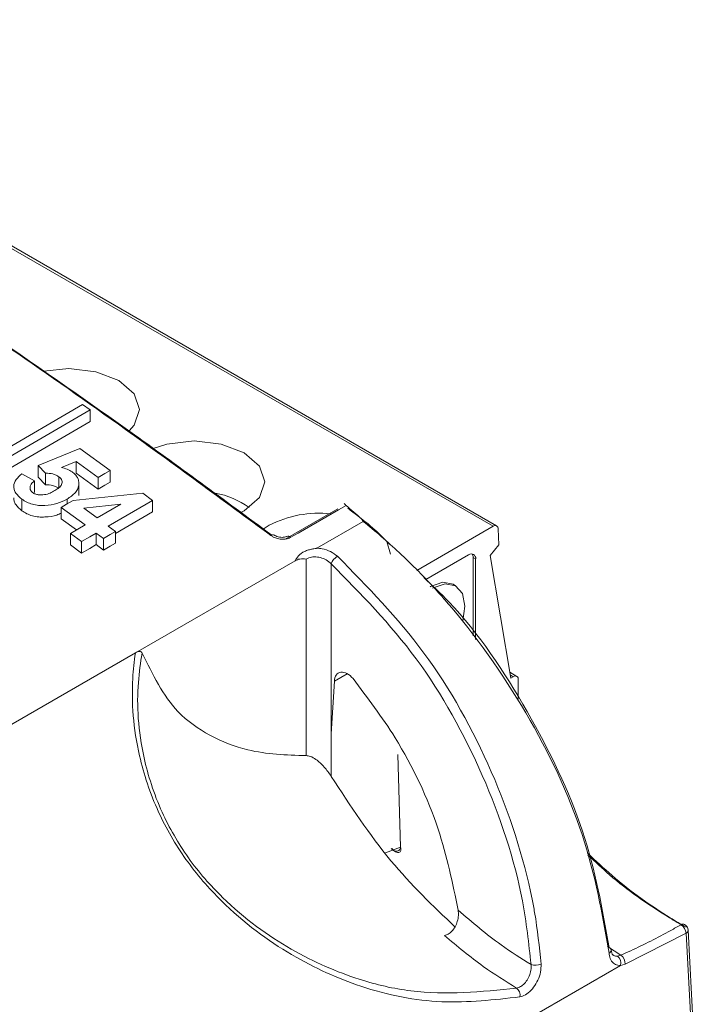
# Model space of a CAD drawing. Header units: millimetres. Extents: x 0 to 1260, y 0 to 891.
# Tile 93 of 93: x 1147 to 1166, y 760 to 788. Entities that reach past the tile are written whole.
import ezdxf

# ---------------------------------------------------------------- set-up
doc = ezdxf.new("R2010")
doc.units = ezdxf.units.MM
doc.header["$LTSCALE"] = 3

msp = doc.modelspace()

# ---------------------------------------------------------------- linework, layer by layer
at = {"color": 7, "linetype": 'Continuous', "lineweight": 15}
for p, q in [((1160.38, 773.585), (1135.631, 787.872)), ((1160.48, 773.595), (1135.731, 787.882)), ((1144.702, 774.627), (1148.803, 777.021)), ((1148.803, 777.021), (1149.015, 776.869)), ((1149.015, 776.869), (1144.914, 774.475)), ((1149.015, 776.543), (1149.015, 776.869)), ((1149.015, 776.543), (1144.914, 774.148)), ((1148.721, 775.779), (1147.554, 775.301)), ((1149.578, 775.157), (1148.721, 775.779)), ((1147.554, 775.301), (1147.761, 775.085)), ((1147.554, 774.975), (1147.554, 775.301)), ((1148.204, 775.241), (1148.62, 775.412)), ((1148.62, 775.412), (1149.24, 774.961)), ((1148.62, 775.085), (1148.62, 775.412)), ((1147.45, 774.869), (1147.087, 775.063)), ((1147.761, 774.758), (1147.761, 775.085)), ((1148.62, 775.085), (1149.24, 774.634)), ((1149.578, 774.831), (1149.578, 775.157)), ((1147.45, 774.542), (1147.45, 774.869)), ((1147.554, 774.975), (1147.761, 774.758)), ((1148.136, 774.672), (1148.136, 774.982)), ((1148.7, 774.453), (1148.7, 774.78)), ((1149.24, 774.634), (1149.24, 774.961)), ((1150.5, 774.515), (1148.539, 774.314)), ((1150.771, 774.315), (1150.5, 774.515)), ((1147.09, 774.023), (1147.09, 774.35)), ((1148.364, 774.213), (1148.364, 774.349)), ((1148.836, 774.098), (1149.885, 774.211)), ((1149.885, 774.211), (1149.214, 773.821)), ((1149.526, 773.591), (1150.771, 774.315)), ((1150.771, 773.988), (1150.771, 774.315)), ((1148.202, 774.118), (1148.877, 773.624)), ((1148.202, 773.792), (1148.202, 774.118)), ((1149.214, 773.821), (1148.836, 774.098)), ((1149.733, 773.385), (1150.771, 773.988)), ((1148.202, 773.792), (1148.628, 773.48)), ((1148.877, 773.624), (1148.462, 773.383)), ((1153.9, 773.505), (1154.069, 773.615)), ((1156.716, 773.719), (1155.411, 772.966)), ((1148.462, 773.383), (1148.773, 773.154)), ((1148.462, 773.057), (1148.462, 773.383)), ((1149.188, 773.395), (1149.396, 773.242)), ((1149.188, 773.069), (1149.188, 773.395)), ((1149.733, 773.438), (1149.526, 773.591)), ((1149.733, 773.111), (1149.733, 773.438)), ((1158.226, 772.341), (1160.38, 773.585)), ((1160.521, 773.51), (1160.539, 773.064)), ((1148.773, 772.827), (1148.773, 773.154)), ((1149.188, 773.069), (1149.396, 772.915)), ((1149.396, 772.915), (1149.396, 773.242)), ((1157.384, 773.156), (1157.483, 772.799)), ((1160.539, 773.064), (1160.298, 772.764)), ((1148.462, 773.057), (1148.773, 772.827)), ((1154.798, 772.614), (1150.298, 770.016)), ((1155.108, 767.112), (1155.108, 772.659)), ((1155.815, 772.527), (1155.815, 767.726)), ((1158.483, 772.081), (1159.689, 772.777)), ((1159.817, 772.704), (1159.817, 770.49)), ((1159.888, 772.663), (1159.817, 772.704)), ((1159.888, 770.391), (1159.888, 772.663)), ((1160.878, 769.3), (1160.298, 772.764)), ((1159.321, 771.908), (1159.25, 771.949)), ((1158.604, 771.879), (1158.616, 771.886)), ((1158.675, 771.838), (1158.687, 771.845)), ((1150.293, 770.012), (1012.901, 690.697)), ((1150.293, 770.012), (1150.298, 770.016)), ((1161.049, 769.35), (1160.85, 769.465)), ((1155.815, 767.726), (1155.903, 769.213)), ((1160.878, 769.3), (1160.949, 769.34)), ((1161.09, 768.705), (1161.09, 769.259)), ((1155.815, 767.726), (1155.815, 766.527)), ((1157.772, 764.527), (1157.69, 767.147)), ((1157.342, 764.367), (1157.772, 764.527)), ((1165.82, 762.097), (1164.104, 761.229)), ((1166.306, 753.123), (1165.82, 762.097)), ((1166.364, 753.214), (1165.878, 762.188)), ((1163.885, 761.455), (1163.98, 761.481)), ((1012.123, 673.533), (1163.972, 761.193)), ((1164.104, 761.229), (1163.972, 761.193))]:
    msp.add_line(p, q, dxfattribs=at)
at = {"color": 8, "linetype": 'Continuous', "lineweight": 15}
for p, q in [((1156.269, 769.424), (1155.903, 769.213)), ((1160.863, 769.39), (1160.949, 769.34)), ((1163.604, 761.721), (1163.98, 761.481))]:
    msp.add_line(p, q, dxfattribs=at)
at = {"color": 7, "linetype": 'Continuous', "lineweight": 15, "flags": 128}
for points in [[(1147.706, 777.961), (1148.412, 778.035), (1149.177, 777.947), (1149.826, 777.697), (1150.26, 777.322), (1150.412, 776.881), (1150.26, 776.439), (1150.118, 776.279)], [(1150.793, 775.782), (1151.182, 775.906), (1151.947, 775.994), (1152.713, 775.906), (1153.362, 775.656), (1153.795, 775.281), (1153.947, 774.84), (1153.795, 774.398), (1153.362, 774.023), (1153.267, 773.972)], [(1149.24, 774.961), (1149.429, 775.071), (1149.578, 775.157)], [(1149.24, 774.634), (1149.429, 774.744), (1149.578, 774.831)], [(1148.539, 774.314), (1148.35, 774.205), (1148.202, 774.118)], [(1156.233, 774.174), (1156.016, 774.049), (1154.884, 773.395), (1154.679, 773.276)], [(1154.516, 773.218), (1155.25, 773.642), (1156.001, 774.076)], [(1148.773, 773.154), (1149.006, 773.289), (1149.188, 773.395)], [(1149.396, 773.242), (1149.585, 773.352), (1149.733, 773.438)], [(1148.773, 772.827), (1149.006, 772.962), (1149.188, 773.069)], [(1149.396, 772.915), (1149.585, 773.025), (1149.733, 773.111)], [(1158.616, 771.886), (1158.959, 772.005), (1159.25, 771.949)], [(1158.687, 771.845), (1159.03, 771.964), (1159.321, 771.908), (1159.515, 771.684), (1159.583, 771.327), (1159.523, 770.917)]]:
    msp.add_lwpolyline(points, dxfattribs=at)
at = {"color": 7, "linetype": 'Continuous', "lineweight": 15}
for centre, radius, start, end in [((1152.158, 772.312), 2.243, 53.2916, 80.0282), ((1155.476, 770.88), 3.076, 84.0002, 117.221), ((1154.171, 773.254), 0.0907, 63.0726, 129.5724), ((1160.435, 773.518), 0.0864, 354.5596, 129.7571), ((1154.599, 773.196), 0.113, 45.235, 112.8931), ((1159.767, 772.682), 0.123, 350.7867, 129.2034), ((1159.649, 772.712), 0.169, 357.2747, 33.2253), ((1156.194, 772.392), 0.403, 120.4405, 160.3389), ((1161.004, 769.273), 0.0873, 350.786, 129.2033), ((1165.738, 762.261), 0.0983, 64.983, 125.8944), ((1165.514, 762.083), 0.307, 2.6049, 57.1151), ((1165.678, 762.177), 0.2, 3.098, 59.7273), ((1163.617, 761.607), 0.0943, 11.7533, 68.3864), ((1163.748, 761.264), 0.235, 342.2818, 54.1976), ((1163.824, 761.247), 0.281, 356.2926, 56.2099), ((1161.572, 761.572), 0.376, 251.0824, 295.0341), ((1160.893, 760.352), 0.248, 348.9092, 53.5403)]:
    msp.add_arc(centre, radius, start, end, dxfattribs=at)
at = {"color": 8, "linetype": 'Continuous', "lineweight": 15}
for centre, radius, start, end in [((1165.775, 762.19), 0.103, 295.7604, 358.9671), ((1163.61, 761.623), 0.0991, 294.682, 1.6851)]:
    msp.add_arc(centre, radius, start, end, dxfattribs=at)
at = {"color": 7, "linetype": 'Continuous', "lineweight": 15}
msp.add_ellipse((1156.256, 769.001), major_axis=(-0.229, 0.445), ratio=0.606756, start_param=5.067006, end_param=7.080285, dxfattribs=at)
for points, knots in [([(1154.114, 773.324), (1152.748, 774.331), (1150.303, 776.133), (1147.522, 778.084), (1146.109, 779.051), (1145.779, 779.278)], [0, 0, 0, 0, 0.4923464, 0.8812094, 1, 1, 1, 1]), ([(1145.921, 779.204), (1147.328, 778.233), (1150.071, 776.339), (1152.806, 774.319), (1154.138, 773.335)], [0, 0, 0, 0, 0.512694, 1, 1, 1, 1]), ([(1147.087, 775.063), (1147.029, 775.013), (1146.912, 774.913), (1146.853, 774.752), (1146.871, 774.62), (1146.927, 774.488), (1147.025, 774.405), (1147.09, 774.35)], [0, 0, 0, 0, 0.250216, 0.499486, 0.624853, 0.750009, 1, 1, 1, 1]), ([(1147.761, 775.085), (1147.829, 775.08), (1147.932, 775.074), (1148.059, 775.031), (1148.111, 774.998), (1148.136, 774.982)], [0, 0, 0, 0, 0.500171, 0.749503, 1, 1, 1, 1]), ([(1148.507, 775.121), (1148.462, 775.148), (1148.373, 775.202), (1148.26, 775.228), (1148.204, 775.241)], [0, 0, 0, 0, 0.499601, 1, 1, 1, 1]), ([(1148.7, 774.78), (1148.699, 774.81), (1148.698, 774.871), (1148.662, 774.961), (1148.599, 775.047), (1148.537, 775.096), (1148.507, 775.121)], [0, 0, 0, 0, 0.250597, 0.500002, 0.749152, 1, 1, 1, 1]), ([(1147.395, 774.535), (1147.381, 774.548), (1147.351, 774.574), (1147.318, 774.635), (1147.318, 774.714), (1147.364, 774.8), (1147.421, 774.846), (1147.45, 774.869)], [0, 0, 0, 0, 0.124409, 0.248342, 0.498611, 0.74871, 1, 1, 1, 1]), ([(1147.761, 774.758), (1147.829, 774.754), (1147.932, 774.747), (1148.059, 774.704), (1148.111, 774.672), (1148.136, 774.655)], [0, 0, 0, 0, 0.500171, 0.749503, 1, 1, 1, 1]), ([(1148.136, 774.982), (1148.156, 774.966), (1148.194, 774.935), (1148.225, 774.878), (1148.231, 774.82), (1148.211, 774.746), (1148.139, 774.665), (1148.059, 774.615), (1148.019, 774.59)], [0, 0, 0, 0, 0.125434, 0.250231, 0.375369, 0.500545, 0.749787, 1, 1, 1, 1]), ([(1148.364, 774.349), (1148.451, 774.408), (1148.581, 774.497), (1148.679, 774.652), (1148.693, 774.737), (1148.7, 774.78)], [0, 0, 0, 0, 0.499523, 0.748863, 1, 1, 1, 1]), ([(1148.019, 774.59), (1147.976, 774.566), (1147.889, 774.519), (1147.759, 774.478), (1147.642, 774.468), (1147.553, 774.473), (1147.465, 774.493), (1147.418, 774.521), (1147.395, 774.535)], [0, 0, 0, 0, 0.2506964, 0.4999983, 0.6252403, 0.7502413, 0.8749466, 1, 1, 1, 1]), ([(1146.864, 774.383), (1146.866, 774.353), (1146.87, 774.29), (1146.928, 774.161), (1147.025, 774.078), (1147.09, 774.023)], [0, 0, 0, 0, 0.232842, 0.488779, 1, 1, 1, 1]), ([(1147.09, 774.35), (1147.135, 774.321), (1147.224, 774.264), (1147.386, 774.2), (1147.564, 774.17), (1147.802, 774.171), (1148.089, 774.216), (1148.272, 774.305), (1148.364, 774.349)], [0, 0, 0, 0, 0.124987, 0.249337, 0.374728, 0.499962, 0.749659, 1, 1, 1, 1]), ([(1156.178, 774.232), (1156.185, 774.226), (1156.205, 774.209), (1156.219, 774.186), (1156.229, 774.172)], [0, 0, 0, 0, 0.358225, 1, 1, 1, 1]), ([(1156.233, 774.174), (1156.224, 774.181), (1156.204, 774.201), (1156.19, 774.223), (1156.182, 774.229), (1156.178, 774.232)], [0, 0, 0, 0, 0.269, 0.688233, 1, 1, 1, 1]), ([(1156.716, 773.719), (1156.716, 773.72), (1156.717, 773.721), (1156.718, 773.723), (1156.717, 773.73), (1156.701, 773.754), (1156.617, 773.842), (1156.455, 773.986), (1156.307, 774.111), (1156.233, 774.174)], [0, 0, 0, 0, 0.003117, 0.007028, 0.014401, 0.041273, 0.147802, 0.572051, 1, 1, 1, 1]), ([(1147.09, 774.023), (1147.135, 773.994), (1147.224, 773.937), (1147.386, 773.874), (1147.565, 773.843), (1147.801, 773.845), (1148.028, 773.875), (1148.162, 773.936), (1148.202, 773.955)], [0, 0, 0, 0, 0.145519, 0.290298, 0.436287, 0.582095, 0.872811, 1, 1, 1, 1]), ([(1156.283, 774.096), (1156.33, 774.059), (1156.563, 773.874), (1156.965, 773.584), (1157.299, 773.242), (1157.455, 773.083)], [0, 0, 0, 0, 0.117044, 0.588681, 1, 1, 1, 1]), ([(1163.652, 761.533), (1163.458, 762.638), (1163.072, 764.847), (1161.399, 768.376), (1159.806, 770.621), (1158.544, 772.047), (1157.769, 772.837), (1157.058, 773.449), (1156.716, 773.719), (1156.716, 773.719)], [0, 0, 0, 0, 0.2563785, 0.5127217, 0.7698965, 0.7964115, 0.9027164, 0.999996, 1, 1, 1, 1]), ([(1154.114, 773.324), (1154.136, 773.31), (1154.191, 773.272), (1154.305, 773.232), (1154.44, 773.216), (1154.574, 773.228), (1154.644, 773.26), (1154.679, 773.276)], [0, 0, 0, 0, 0.139277, 0.355884, 0.571344, 0.785683, 1, 1, 1, 1]), ([(1154.555, 773.301), (1154.552, 773.299), (1154.541, 773.291), (1154.497, 773.277), (1154.431, 773.27), (1154.354, 773.276), (1154.28, 773.296), (1154.231, 773.32), (1154.216, 773.333), (1154.213, 773.336)], [0, 0, 0, 0, 0.060843, 0.23036, 0.403801, 0.583958, 0.770686, 0.956376, 1, 1, 1, 1]), ([(1154.798, 772.614), (1154.818, 772.646), (1154.87, 772.734), (1154.978, 772.835), (1155.117, 772.9), (1155.222, 772.931), (1155.315, 772.95), (1155.378, 772.956), (1155.405, 772.964), (1155.411, 772.966)], [0, 0, 0, 0, 0.183736, 0.492116, 0.639048, 0.78593, 0.892818, 0.977678, 1, 1, 1, 1]), ([(1155.411, 772.966), (1155.411, 772.966), (1155.459, 772.964), (1155.591, 772.947), (1155.802, 772.88), (1155.927, 772.786), (1155.99, 772.739)], [0, 0, 0, 0, 0.000092, 0.224738, 0.611944, 1, 1, 1, 1]), ([(1155.108, 772.659), (1155.107, 772.659), (1155.051, 772.668), (1154.951, 772.679), (1154.842, 772.633), (1154.798, 772.614)], [0, 0, 0, 0, 0.009692, 0.596631, 1, 1, 1, 1]), ([(1155.815, 772.527), (1155.771, 772.566), (1155.683, 772.642), (1155.512, 772.709), (1155.34, 772.729), (1155.201, 772.706), (1155.134, 772.672), (1155.108, 772.659)], [0, 0, 0, 0, 0.2275489, 0.4522564, 0.6669028, 0.8735064, 1, 1, 1, 1]), ([(1161.45, 761.216), (1161.385, 761.811), (1161.193, 763.549), (1160.193, 766.579), (1158.316, 769.984), (1156.648, 771.68), (1155.815, 772.527)], [0, 0, 0, 0, 0.148183, 0.432993, 0.71648, 1, 1, 1, 1]), ([(1155.99, 772.739), (1156.838, 771.877), (1158.534, 770.152), (1160.456, 766.684), (1161.28, 764.122), (1161.623, 762.316), (1161.684, 761.713), (1161.732, 761.231)], [0, 0, 0, 0, 0.283509, 0.566958, 0.851734, 0.881245, 1, 1, 1, 1]), ([(1158.423, 772.14), (1158.662, 771.915), (1159.77, 770.874), (1161.422, 768.388), (1163.082, 764.956), (1163.462, 762.782), (1163.652, 761.694)], [0, 0, 0, 0, 0.084309, 0.390182, 0.695082, 1, 1, 1, 1]), ([(1161.136, 760.304), (1160.405, 760.221), (1158.92, 760.053), (1156.788, 760.474), (1154.7, 761.399), (1152.969, 762.669), (1151.677, 764.155), (1150.846, 765.603), (1150.263, 767.413), (1150.163, 768.887), (1150.257, 769.777), (1150.293, 770.011), (1150.293, 770.012)], [0, 0, 0, 0, 0.153265, 0.311185, 0.442171, 0.574939, 0.649562, 0.724538, 0.813409, 0.949504, 0.999997, 1, 1, 1, 1]), ([(1150.298, 770.016), (1150.332, 770.032), (1150.381, 770.055), (1150.438, 770.051), (1150.467, 770.036), (1150.477, 770.015), (1150.481, 770.007)], [0, 0, 0, 0, 0.472474, 0.673513, 0.876202, 1, 1, 1, 1]), ([(1150.481, 770.007), (1150.44, 769.735), (1150.305, 768.841), (1150.398, 767.357), (1150.945, 765.603), (1151.745, 764.202), (1153.003, 762.768), (1154.694, 761.554), (1156.469, 760.793), (1158.581, 760.299), (1160.05, 760.45), (1161.04, 760.551)], [0, 0, 0, 0, 0.059166, 0.194061, 0.28134, 0.35449, 0.427457, 0.558529, 0.688847, 0.790117, 1, 1, 1, 1]), ([(1150.481, 770.007), (1150.779, 769.404), (1151.265, 768.419), (1152.386, 767.649), (1153.579, 767.165), (1154.547, 767.131), (1155.108, 767.112)], [0, 0, 0, 0, 0.31502, 0.513783, 0.718189, 1, 1, 1, 1]), ([(1156.43, 769.286), (1156.84, 768.744), (1157.812, 767.46), (1158.899, 765.154), (1159.238, 763.511), (1159.396, 762.75)], [0, 0, 0, 0, 0.2819091, 0.6672428, 1, 1, 1, 1]), ([(1155.815, 766.527), (1155.752, 766.619), (1155.626, 766.802), (1155.415, 766.99), (1155.236, 767.097), (1155.147, 767.107), (1155.108, 767.112)], [0, 0, 0, 0, 0.315894, 0.635808, 0.840108, 1, 1, 1, 1]), ([(1155.815, 766.527), (1156.355, 765.7), (1157.401, 764.098), (1158.684, 762.872), (1159.305, 762.279)], [0, 0, 0, 0, 0.5162532, 1, 1, 1, 1]), ([(1157.503, 764.494), (1157.517, 764.479), (1157.545, 764.45), (1157.59, 764.425), (1157.629, 764.414), (1157.663, 764.413), (1157.693, 764.419), (1157.725, 764.437), (1157.75, 764.467), (1157.766, 764.501), (1157.771, 764.521), (1157.772, 764.527)], [0, 0, 0, 0, 0.151933, 0.2838, 0.395555, 0.48717, 0.593574, 0.68794, 0.840015, 0.944122, 1, 1, 1, 1]), ([(1157.772, 764.527), (1157.776, 764.51), (1157.784, 764.475), (1157.778, 764.43), (1157.759, 764.395), (1157.726, 764.376), (1157.682, 764.375), (1157.631, 764.395), (1157.576, 764.431), (1157.543, 764.468), (1157.527, 764.487)], [0, 0, 0, 0, 0.108959, 0.21913, 0.338193, 0.462778, 0.58987, 0.724615, 0.860837, 1, 1, 1, 1]), ([(1163.042, 764.364), (1163.27, 764.15), (1164.029, 763.434), (1164.974, 762.776), (1165.672, 762.356), (1165.82, 762.267)], [0, 0, 0, 0, 0.252311, 0.842288, 1, 1, 1, 1]), ([(1165.68, 762.34), (1165.535, 762.428), (1164.862, 762.833), (1163.969, 763.449), (1163.257, 764.117), (1163.055, 764.306)], [0, 0, 0, 0, 0.164583, 0.762906, 1, 1, 1, 1]), ([(1159.005, 762.039), (1159.043, 762.048), (1159.117, 762.067), (1159.224, 762.157), (1159.314, 762.28), (1159.378, 762.434), (1159.408, 762.598), (1159.4, 762.701), (1159.396, 762.75)], [0, 0, 0, 0, 0.161264, 0.322543, 0.48434, 0.653652, 0.836752, 1, 1, 1, 1]), ([(1159.396, 762.75), (1159.796, 762.407), (1160.47, 761.83), (1161.167, 761.393), (1161.45, 761.216)], [0, 0, 0, 0, 0.593741, 1, 1, 1, 1]), ([(1163.98, 761.481), (1164.074, 761.523), (1164.543, 761.732), (1165.111, 762.019), (1165.584, 762.286), (1165.68, 762.34)], [0, 0, 0, 0, 0.166095, 0.830903, 1, 1, 1, 1]), ([(1161.04, 760.551), (1160.727, 760.746), (1160.038, 761.174), (1159.37, 761.734), (1159.005, 762.039)], [0, 0, 0, 0, 0.455208, 1, 1, 1, 1]), ([(1163.972, 761.193), (1163.972, 761.193), (1163.92, 761.189), (1163.823, 761.205), (1163.715, 761.302), (1163.666, 761.426), (1163.655, 761.511), (1163.652, 761.533)], [0, 0, 0, 0, 0.000076, 0.29775, 0.597218, 0.898023, 1, 1, 1, 1]), ([(1163.769, 761.481), (1163.766, 761.483), (1163.755, 761.487), (1163.726, 761.523), (1163.716, 761.596), (1163.711, 761.627)], [0, 0, 0, 0, 0.213345, 0.669481, 1, 1, 1, 1]), ([(1161.04, 760.551), (1161.057, 760.555), (1161.113, 760.568), (1161.211, 760.625), (1161.32, 760.74), (1161.405, 760.888), (1161.456, 761.055), (1161.452, 761.162), (1161.45, 761.216)], [0, 0, 0, 0, 0.077339, 0.259634, 0.442443, 0.626686, 0.812975, 1, 1, 1, 1]), ([(1161.732, 761.231), (1161.731, 761.156), (1161.729, 761.008), (1161.652, 760.775), (1161.53, 760.568), (1161.374, 760.408), (1161.237, 760.327), (1161.159, 760.309), (1161.136, 760.304)], [0, 0, 0, 0, 0.187654, 0.374614, 0.559011, 0.74135, 0.92291, 1, 1, 1, 1])]:
    msp.add_open_spline(points, degree=3, knots=knots, dxfattribs=at)
at = {"color": 8, "linetype": 'Continuous', "lineweight": 15}
msp.add_open_spline([(1163.759, 761.492), (1163.767, 761.484), (1163.8, 761.452), (1163.848, 761.454), (1163.885, 761.455)], degree=3, knots=[0, 0, 0, 0, 0.241474, 1, 1, 1, 1], dxfattribs=at)

doc.saveas('drawing.dxf')
